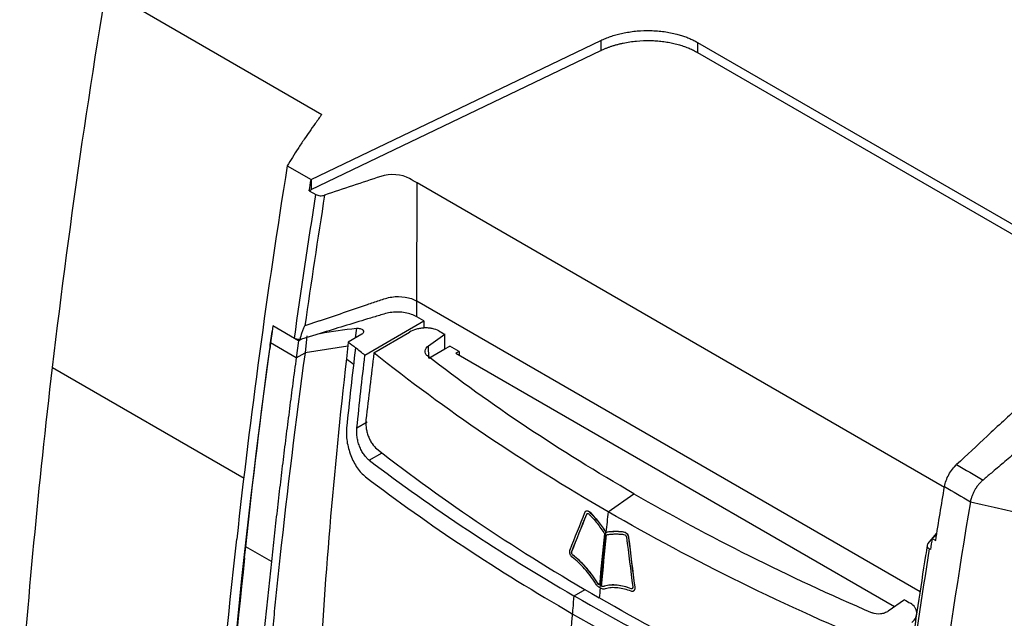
# Model space of a CAD drawing. Header units: millimetres. Extents: x 156922 to 157823, y 112322 to 113312.
# Tile 110 of 123: x 157595 to 157675, y 113158 to 113207. Entities that reach past the tile are written whole.
import ezdxf

# ---------------------------------------------------------------- set-up
doc = ezdxf.new("R2010")
doc.units = ezdxf.units.MM

msp = doc.modelspace()

# ---------------------------------------------------------------- linework, layer by layer
at = {"color": 7, "linetype": 'Continuous', "lineweight": 25}
for p, q in [((157603.955, 113208.089), (157619.466, 113199.134)), ((157618.591, 113193.801), (157642.283, 113205.172)), ((157642.283, 113205.172), (157642.28, 113204.354)), ((157618.589, 113192.983), (157642.28, 113204.354)), ((157650.2, 113205.018), (157650.197, 113204.2)), ((157650.2, 113205.018), (157686.246, 113184.209)), ((157650.197, 113204.2), (157685.698, 113183.706)), ((157616.64, 113194.927), (157618.591, 113193.801)), ((157618.591, 113193.801), (157618.589, 113192.983)), ((157627.229, 113183.881), (157627.256, 113193.532)), ((157670.38, 113168.637), (157627.256, 113193.532)), ((157618.446, 113192.895), (157618.589, 113192.983)), ((157618.446, 113192.895), (157618.988, 113192.583)), ((157627.228, 113182.59), (157627.229, 113183.881)), ((157668.4, 113160.113), (157627.229, 113183.881)), ((157627.814, 113182.252), (157627.228, 113182.59)), ((157615.468, 113181.842), (157615.405, 113181.377)), ((157615.47, 113181.843), (157615.468, 113181.842)), ((157617.565, 113180.632), (157615.468, 113181.842)), ((157617.231, 113180.826), (157615.47, 113181.843)), ((157619.277, 113182.261), (157618.091, 113181.856)), ((157622.996, 113179.451), (157627.814, 113182.252)), ((157627.814, 113182.252), (157627.814, 113181.665)), ((157615.405, 113181.377), (157615.28, 113180.455)), ((157619.336, 113181.234), (157617.795, 113180.764)), ((157618.244, 113181.023), (157618.094, 113179.658)), ((157622.731, 113181.162), (157621.636, 113180.531)), ((157622.293, 113181.652), (157622.206, 113180.859)), ((157623.735, 113179.638), (157626.637, 113181.338)), ((157628.202, 113180.223), (157629.528, 113181.16)), ((157629.536, 113179.967), (157629.528, 113181.16)), ((157617.376, 113179.244), (157615.28, 113180.455)), ((157617.565, 113180.632), (157617.376, 113179.245)), ((157617.565, 113180.632), (157617.795, 113180.764)), ((157617.795, 113180.764), (157617.669, 113180.726)), ((157621.6, 113180.202), (157618.094, 113179.658)), ((157621.636, 113180.531), (157621.486, 113179.166)), ((157628.216, 113179.206), (157628.202, 113180.223)), ((157629.536, 113179.967), (157629.945, 113180.203)), ((157630.698, 113179.768), (157629.945, 113180.203)), ((157615.207, 113179.939), (157615.21, 113179.941)), ((157615.21, 113179.938), (157615.207, 113179.939)), ((157615.21, 113179.938), (157615.213, 113179.94)), ((157615.211, 113179.941), (157615.213, 113179.94)), ((157617.376, 113179.244), (157618.094, 113179.658)), ((157622.221, 113180.065), (157622.218, 113180.064)), ((157628.216, 113179.206), (157629.536, 113179.967)), ((157630.698, 113179.768), (157630.431, 113179.614)), ((157630.431, 113179.614), (157666.314, 113158.899)), ((157630.698, 113179.768), (157630.698, 113179.46)), ((157597.448, 113178.457), (157613.123, 113169.408)), ((157622.339, 113173.521), (157623.179, 113174.01)), ((157623.348, 113170.865), (157624.398, 113171.475)), ((157671.313, 113170.431), (157671.194, 113170.316)), ((157642.884, 113166.653), (157644.998, 113168.128)), ((157641.09, 113166.717), (157641.083, 113166.713)), ((157641.143, 113166.458), (157641.136, 113166.454)), ((157641.371, 113166.645), (157641.364, 113166.641)), ((157642.703, 113164.984), (157642.696, 113164.98)), ((157644.229, 113164.995), (157644.222, 113164.991)), ((157669.041, 113164.04), (157669.769, 113164.916)), ((157644.557, 113164.55), (157644.549, 113164.546)), ((157669.745, 113164.767), (157669.389, 113164.476)), ((157669.389, 113164.476), (157669.673, 113164.311)), ((157613.148, 113162.881), (157613.246, 113163.796)), ((157615.343, 113162.586), (157613.246, 113163.796)), ((157639.911, 113163.378), (157639.904, 113163.374)), ((157639.92, 113163.409), (157639.913, 113163.405)), ((157669.244, 113163.57), (157669.147, 113163.626)), ((157640.001, 113163.119), (157639.994, 113163.115)), ((157641.959, 113160.923), (157641.951, 113160.919)), ((157640.1, 113159.788), (157641.01, 113160.313)), ((157642.336, 113160.583), (157642.329, 113160.579)), ((157642.577, 113160.566), (157642.57, 113160.562)), ((157644.773, 113160.365), (157644.766, 113160.361)), ((157644.945, 113160.166), (157644.952, 113160.17)), ((157645.064, 113160.503), (157645.057, 113160.499)), ((157645.069, 113160.427), (157645.062, 113160.423)), ((157667.114, 113159.462), (157665.786, 113158.526))]:
    msp.add_line(p, q, dxfattribs=at)
for points in [[(157597.448, 113178.457), (157598.883, 113190.649), (157600.695, 113202.994), (157602.885, 113215.46)], [(157616.64, 113194.927), (157614.991, 113184.656), (157613.62, 113174.481), (157612.51, 113164.415)], [(157618.446, 113192.895), (157618.494, 113193.197), (157618.543, 113193.499), (157618.591, 113193.801)], [(157624.286, 113194.061), (157622.756, 113193.549), (157621.226, 113193.043), (157619.696, 113192.536)], [(157626.634, 113193.892), (157626.037, 113194.248), (157625.035, 113194.312), (157624.286, 113194.061)], [(157627.256, 113193.532), (157627.049, 113193.652), (157626.841, 113193.769), (157626.634, 113193.892)], [(157617.231, 113180.826), (157617.776, 113184.731), (157618.361, 113188.65), (157618.988, 113192.583)], [(157619.696, 113192.536), (157619.128, 113188.964), (157618.593, 113185.404), (157618.09, 113181.856)], [(157615.207, 113179.939), (157615.273, 113180.418), (157615.339, 113180.897), (157615.405, 113181.377)], [(157619.336, 113181.234), (157620.306, 113181.408), (157621.294, 113181.547), (157622.293, 113181.652)], [(157629.042, 113181.433), (157629.204, 113181.342), (157629.366, 113181.251), (157629.528, 113181.16)], [(157615.234, 113180.112), (157615.226, 113180.055), (157615.218, 113179.998), (157615.211, 113179.941)], [(157615.28, 113180.455), (157615.265, 113180.341), (157615.249, 113180.226), (157615.234, 113180.112)], [(157621.636, 113180.531), (157621.83, 113180.375), (157622.025, 113180.22), (157622.221, 113180.065)], [(157610.22, 113126.193), (157611.092, 113143.751), (157612.712, 113161.646), (157615.21, 113179.938)], [(157613.246, 113163.796), (157613.827, 113169.146), (157614.482, 113174.528), (157615.213, 113179.94)], [(157618.094, 113179.658), (157617.329, 113174.034), (157616.646, 113168.441), (157616.043, 113162.883)], [(157622.218, 113180.064), (157621.96, 113177.874), (157621.719, 113175.693), (157621.495, 113173.518)], [(157622.996, 113179.451), (157622.736, 113179.655), (157622.476, 113179.859), (157622.218, 113180.064)], [(157622.339, 113173.521), (157622.544, 113175.492), (157622.763, 113177.468), (157622.996, 113179.451)], [(157623.735, 113179.638), (157623.504, 113177.815), (157623.287, 113175.995), (157623.082, 113174.18)], [(157621.486, 113179.166), (157620.419, 113169.923), (157619.662, 113160.823), (157619.19, 113151.853)], [(157621.486, 113179.166), (157621.693, 113179), (157621.862, 113178.865), (157622.071, 113178.7)], [(157594.761, 113149.952), (157595.422, 113159.347), (157596.318, 113168.854), (157597.448, 113178.457)], [(157623.348, 113170.865), (157628.482, 113166.96), (157634.082, 113163.262), (157640.088, 113159.795)], [(157671.387, 113170.509), (157672.107, 113170.09), (157672.827, 113169.671), (157673.546, 113169.251)], [(157623.046, 113169.512), (157628.225, 113165.564), (157633.881, 113161.828), (157639.947, 113158.326)], [(157669.671, 113164.313), (157669.908, 113165.774), (157670.149, 113167.238), (157670.395, 113168.704)], [(157670.396, 113168.71), (157671.102, 113168.3), (157671.809, 113167.89), (157672.516, 113167.479)], [(157672.516, 113167.479), (157670.541, 113155.715), (157668.933, 113144.075), (157667.664, 113132.576)], [(157672.516, 113167.479), (157677.71, 113166.219), (157682.538, 113165.291), (157686.778, 113164.737)], [(157639.77, 113163.551), (157640.172, 113164.565), (157640.579, 113165.581), (157640.992, 113166.6)], [(157639.913, 113163.405), (157640.316, 113164.419), (157640.723, 113165.435), (157641.136, 113166.454)], [(157639.92, 113163.409), (157640.323, 113164.423), (157640.731, 113165.44), (157641.143, 113166.458)], [(157642.884, 113166.653), (157642.823, 113166.096), (157642.762, 113165.54), (157642.703, 113164.984)], [(157642.598, 113164.855), (157642.449, 113163.458), (157642.306, 113162.063), (157642.17, 113160.671)], [(157642.23, 113160.425), (157642.378, 113161.94), (157642.533, 113163.458), (157642.696, 113164.98)], [(157609.451, 113125.541), (157610.057, 113138.299), (157611.06, 113151.263), (157612.51, 113164.415)], [(157642.329, 113160.579), (157642.465, 113161.971), (157642.608, 113163.366), (157642.757, 113164.763)], [(157642.336, 113160.583), (157642.472, 113161.975), (157642.615, 113163.37), (157642.764, 113164.767)], [(157644.389, 113164.577), (157644.553, 113163.225), (157644.722, 113161.875), (157644.896, 113160.528)], [(157644.549, 113164.546), (157644.713, 113163.195), (157644.882, 113161.846), (157645.057, 113160.499)], [(157644.557, 113164.55), (157644.72, 113163.199), (157644.889, 113161.85), (157645.064, 113160.503)], [(157669.389, 113164.476), (157669.34, 113164.174), (157669.292, 113163.872), (157669.244, 113163.57)], [(157669.147, 113163.626), (157668.523, 113159.692), (157667.938, 113155.773), (157667.393, 113151.868)], [(157613.148, 113162.881), (157611.821, 113150.493), (157610.89, 113138.279), (157610.313, 113126.247)], [(157642.236, 113160.422), (157642.21, 113160.152), (157642.183, 113159.881), (157642.157, 113159.611)], [(157640.088, 113159.795), (157640.055, 113159.45), (157640.021, 113159.104), (157639.988, 113158.759)], [(157667.114, 113159.462), (157667.276, 113159.366), (157667.438, 113159.27), (157667.6, 113159.173)], [(157639.988, 113158.759), (157639.975, 113158.615), (157639.961, 113158.47), (157639.947, 113158.326)], [(157639.959, 113158.333), (157639.866, 113157.343), (157639.776, 113156.355), (157639.688, 113155.368)]]:
    msp.add_open_spline(points, degree=3, dxfattribs=at)
for points, knots in [([(157642.283, 113205.172), (157642.347, 113205.202), (157642.476, 113205.263), (157642.676, 113205.347), (157642.88, 113205.427), (157643.088, 113205.502), (157643.301, 113205.572), (157643.519, 113205.636), (157643.741, 113205.696), (157643.968, 113205.75), (157644.466, 113205.857), (157645.26, 113205.972), (157646.178, 113206.001), (157646.912, 113205.965), (157647.46, 113205.906), (157647.992, 113205.818), (157648.462, 113205.711), (157648.875, 113205.593), (157649.232, 113205.472), (157649.573, 113205.335), (157649.898, 113205.185), (157650.099, 113205.074), (157650.2, 113205.018)], [0, 0, 0, 0, 0.028047, 0.055938, 0.083716, 0.111427, 0.139117, 0.166831, 0.194616, 0.222515, 0.250575, 0.376224, 0.501932, 0.566774, 0.631679, 0.695414, 0.759213, 0.807597, 0.855633, 0.903555, 0.951599, 1, 1, 1, 1]), ([(157642.28, 113204.354), (157642.347, 113204.385), (157642.48, 113204.448), (157642.691, 113204.536), (157642.909, 113204.621), (157643.136, 113204.701), (157643.372, 113204.776), (157643.615, 113204.845), (157643.866, 113204.909), (157644.387, 113205.026), (157645.208, 113205.15), (157646.127, 113205.183), (157646.833, 113205.151), (157647.326, 113205.104), (157647.806, 113205.033), (157648.268, 113204.939), (157648.709, 113204.825), (157649.124, 113204.692), (157649.512, 113204.543), (157649.872, 113204.38), (157650.09, 113204.26), (157650.197, 113204.2)], [0, 0, 0, 0, 0.028836, 0.058103, 0.087785, 0.117862, 0.148314, 0.179118, 0.21025, 0.241681, 0.370045, 0.499871, 0.557955, 0.615835, 0.673312, 0.730196, 0.786307, 0.84148, 0.895569, 0.948445, 1, 1, 1, 1]), ([(157619.466, 113199.134), (157619.287, 113198.886), (157618.944, 113198.414), (157618.465, 113197.738), (157617.993, 113197.056), (157617.527, 113196.358), (157617.062, 113195.632), (157616.778, 113195.158), (157616.639, 113194.927)], [0, 0, 0, 0, 0.1785, 0.340411, 0.485742, 0.666229, 0.837633, 1, 1, 1, 1]), ([(157618.988, 113192.583), (157619.079, 113192.53), (157619.198, 113192.498), (157619.452, 113192.481), (157619.582, 113192.498), (157619.696, 113192.536)], [0, 0, 0, 0, 0.5, 0.5, 1, 1, 1, 1]), ([(157619.277, 113182.261), (157620.583, 113182.707), (157621.888, 113183.152), (157623.52, 113183.71), (157623.845, 113183.822), (157624.34, 113183.983), (157624.506, 113184.036), (157624.838, 113184.14), (157625.013, 113184.182), (157625.557, 113184.263), (157625.938, 113184.262), (157626.643, 113184.143), (157626.967, 113184.032), (157627.229, 113183.881)], [0, 0, 0, 0, 0.4999993, 0.4999993, 0.6249993, 0.6249993, 0.6874993, 0.6874993, 0.7499993, 0.7499993, 0.8749993, 0.8749993, 0.9999993, 0.9999993, 0.9999993, 0.9999993]), ([(157627.228, 113182.59), (157627.096, 113182.667), (157626.952, 113182.732), (157626.638, 113182.843), (157626.467, 113182.888), (157626.117, 113182.953), (157625.934, 113182.972), (157625.564, 113182.983), (157625.381, 113182.975), (157625.018, 113182.931), (157624.843, 113182.895), (157624.513, 113182.804), (157624.349, 113182.757), (157623.86, 113182.615), (157623.537, 113182.517), (157621.922, 113182.023), (157620.629, 113181.629), (157619.336, 113181.234)], [0, 0, 0, 0, 0.0625, 0.0625, 0.125, 0.125, 0.1875, 0.1875, 0.25, 0.25, 0.3125, 0.3125, 0.375, 0.375, 0.5, 0.5, 1, 1, 1, 1]), ([(157618.09, 113181.856), (157618.078, 113181.851), (157618.067, 113181.841), (157618.049, 113181.82), (157618.041, 113181.809), (157618.019, 113181.774), (157618.007, 113181.751), (157617.972, 113181.68), (157617.953, 113181.632), (157617.897, 113181.489), (157617.865, 113181.394), (157617.774, 113181.107), (157617.72, 113180.916), (157617.669, 113180.726)], [0, 0, 0, 0, 0.03125, 0.03125, 0.0625, 0.0625, 0.125, 0.125, 0.25, 0.25, 0.5, 0.5, 1, 1, 1, 1]), ([(157622.293, 113181.652), (157622.398, 113181.663), (157622.507, 113181.654), (157622.698, 113181.6), (157622.777, 113181.555), (157622.874, 113181.447), (157622.891, 113181.383), (157622.857, 113181.263), (157622.807, 113181.206), (157622.731, 113181.162)], [0, 0, 0, 0, 0.25, 0.25, 0.5, 0.5, 0.75, 0.75, 1, 1, 1, 1]), ([(157629.042, 113181.433), (157628.884, 113181.521), (157628.702, 113181.587), (157628.399, 113181.651), (157628.295, 113181.665), (157628.082, 113181.682), (157627.971, 113181.684), (157627.752, 113181.675), (157627.643, 113181.664), (157627.425, 113181.63), (157627.317, 113181.607), (157627.005, 113181.52), (157626.809, 113181.438), (157626.637, 113181.338)], [0, 0, 0, 0, 0.25, 0.25, 0.375, 0.375, 0.5, 0.5, 0.625, 0.625, 0.75, 0.75, 1, 1, 1, 1]), ([(157617.669, 113180.726), (157617.588, 113180.725), (157617.507, 113180.733), (157617.357, 113180.767), (157617.289, 113180.793), (157617.231, 113180.826)], [0, 0, 0, 0, 0.5, 0.5, 1, 1, 1, 1]), ([(157628.11, 113179.389), (157628.038, 113179.445), (157627.984, 113179.509), (157627.917, 113179.65), (157627.904, 113179.724), (157627.929, 113179.952), (157628.033, 113180.103), (157628.202, 113180.223)], [0, 0, 0, 0, 0.25, 0.25, 0.5, 0.5, 1, 1, 1, 1]), ([(157642.884, 113166.653), (157639.397, 113168.666), (157636.055, 113170.756), (157629.662, 113175.092), (157626.621, 113177.33), (157623.735, 113179.638)], [0, 0, 0, 0, 0.5, 0.5, 1, 1, 1, 1]), ([(157644.998, 113168.128), (157641.956, 113169.884), (157639.026, 113171.702), (157633.389, 113175.46), (157630.69, 113177.396), (157628.11, 113179.389)], [0, 0, 0, 0, 0.5, 0.5, 1, 1, 1, 1]), ([(157617.376, 113179.244), (157617.283, 113178.551), (157617.096, 113177.162), (157616.824, 113175.081), (157616.559, 113172.999), (157616.301, 113170.917), (157616.051, 113168.835), (157615.807, 113166.752), (157615.57, 113164.668), (157615.419, 113163.28), (157615.343, 113162.586)], [0, 0, 0, 0, 0.124274, 0.248751, 0.373432, 0.498321, 0.62342, 0.748731, 0.874257, 1, 1, 1, 1]), ([(157676.536, 113175.304), (157675.651, 113174.484), (157673.933, 113172.89), (157672.219, 113171.287), (157671.387, 113170.509)], [0, 0, 0, 0, 0.514573, 1, 1, 1, 1]), ([(157623.082, 113174.18), (157623.071, 113174.078), (157623.066, 113173.972), (157623.071, 113173.753), (157623.08, 113173.639), (157623.112, 113173.41), (157623.135, 113173.295), (157623.192, 113173.066), (157623.228, 113172.951), (157623.31, 113172.731), (157623.356, 113172.624), (157623.46, 113172.419), (157623.516, 113172.322), (157623.696, 113172.054), (157623.832, 113171.902), (157623.974, 113171.791)], [0, 0, 0, 0, 0.125, 0.125, 0.25, 0.25, 0.375, 0.375, 0.5, 0.5, 0.625, 0.625, 0.75, 0.75, 1, 1, 1, 1]), ([(157679.008, 113173.876), (157678.542, 113173.479), (157677.635, 113172.708), (157676.363, 113171.628), (157675.235, 113170.674), (157674.323, 113169.903), (157673.774, 113169.441), (157673.548, 113169.251)], [0, 0, 0, 0, 0.257487, 0.499999, 0.699997, 0.876476, 1, 1, 1, 1]), ([(157621.495, 113173.518), (157621.46, 113173.173), (157621.473, 113172.795), (157621.59, 113172.024), (157621.694, 113171.631), (157621.98, 113170.892), (157622.161, 113170.545), (157622.575, 113169.945), (157622.805, 113169.696), (157623.046, 113169.512)], [0, 0, 0, 0, 0.25, 0.25, 0.5, 0.5, 0.75, 0.75, 1, 1, 1, 1]), ([(157623.348, 113170.865), (157623.321, 113170.886), (157623.269, 113170.928), (157623.19, 113171), (157623.101, 113171.092), (157623.001, 113171.207), (157622.861, 113171.396), (157622.701, 113171.666), (157622.543, 113172.027), (157622.42, 113172.407), (157622.355, 113172.73), (157622.327, 113172.981), (157622.319, 113173.163), (157622.323, 113173.344), (157622.333, 113173.459), (157622.339, 113173.521)], [0, 0, 0, 0, 0.04143, 0.083044, 0.125018, 0.188146, 0.250337, 0.373584, 0.499923, 0.626577, 0.749459, 0.811948, 0.874391, 0.932756, 1, 1, 1, 1]), ([(157623.974, 113171.791), (157626.735, 113169.633), (157629.638, 113167.537), (157635.706, 113163.474), (157638.871, 113161.508), (157642.157, 113159.611)], [0, 0, 0, 0, 0.5, 0.5, 1, 1, 1, 1]), ([(157670.396, 113168.71), (157670.449, 113169.028), (157670.57, 113169.369), (157670.917, 113169.998), (157671.142, 113170.286), (157671.387, 113170.509)], [0, 0, 0, 0, 0.5, 0.5, 1, 1, 1, 1]), ([(157673.548, 113169.251), (157673.524, 113169.23), (157673.47, 113169.184), (157673.384, 113169.103), (157673.286, 113169.002), (157673.154, 113168.852), (157673.013, 113168.665), (157672.871, 113168.441), (157672.75, 113168.213), (157672.647, 113167.973), (157672.576, 113167.754), (157672.536, 113167.592), (157672.521, 113167.509), (157672.516, 113167.479)], [0, 0, 0, 0, 0.047848, 0.105419, 0.172709, 0.249737, 0.389086, 0.499359, 0.61855, 0.749748, 0.869446, 0.952877, 1, 1, 1, 1]), ([(157644.998, 113168.128), (157648.041, 113166.372), (157651.187, 113164.681), (157657.689, 113161.432), (157661.036, 113159.878), (157664.479, 113158.394)], [0, 0, 0, 0, 0.5, 0.5, 1, 1, 1, 1]), ([(157640.992, 113166.6), (157641.022, 113166.675), (157641.077, 113166.726), (157641.215, 113166.741), (157641.295, 113166.709), (157641.364, 113166.641)], [0, 0, 0, 0, 0.5, 0.5, 1, 1, 1, 1]), ([(157641.094, 113166.711), (157641.108, 113166.721), (157641.146, 113166.746), (157641.227, 113166.736), (157641.309, 113166.701), (157641.354, 113166.66), (157641.371, 113166.645)], [0, 0, 0, 0, 0.183223, 0.505512, 0.821522, 1, 1, 1, 1]), ([(157641.136, 113166.454), (157641.15, 113166.489), (157641.174, 113166.512), (157641.235, 113166.523), (157641.271, 113166.508), (157641.302, 113166.476)], [0, 0, 0, 0, 0.5, 0.5, 1, 1, 1, 1]), ([(157641.143, 113166.458), (157641.151, 113166.474), (157641.162, 113166.498), (157641.182, 113166.507), (157641.188, 113166.51)], [0, 0, 0, 0, 0.681431, 1, 1, 1, 1]), ([(157641.302, 113166.476), (157641.362, 113166.421), (157641.42, 113166.361), (157641.535, 113166.237), (157641.591, 113166.173), (157641.759, 113165.98), (157641.869, 113165.846), (157642.085, 113165.575), (157642.192, 113165.436), (157642.4, 113165.152), (157642.503, 113165.008), (157642.598, 113164.855)], [0, 0, 0, 0, 0.125, 0.125, 0.25, 0.25, 0.5, 0.5, 0.75, 0.75, 1, 1, 1, 1]), ([(157641.364, 113166.641), (157641.487, 113166.527), (157641.603, 113166.397), (157641.833, 113166.132), (157641.946, 113165.995), (157642.168, 113165.717), (157642.278, 113165.575), (157642.492, 113165.284), (157642.597, 113165.136), (157642.696, 113164.98)], [0, 0, 0, 0, 0.25, 0.25, 0.5, 0.5, 0.75, 0.75, 1, 1, 1, 1]), ([(157641.371, 113166.645), (157641.494, 113166.531), (157641.61, 113166.401), (157641.841, 113166.136), (157641.953, 113165.999), (157642.176, 113165.721), (157642.285, 113165.579), (157642.499, 113165.288), (157642.604, 113165.14), (157642.703, 113164.984)], [0, 0, 0, 0, 0.25, 0.25, 0.5, 0.5, 0.75, 0.75, 1, 1, 1, 1]), ([(157665.381, 113155.597), (157661.381, 113157.263), (157657.504, 113159.019), (157649.993, 113162.71), (157646.371, 113164.639), (157642.884, 113166.653)], [0, 0, 0, 0, 0.5, 0.5, 1, 1, 1, 1]), ([(157642.696, 113164.98), (157642.814, 113165.011), (157642.937, 113165.027), (157643.186, 113165.051), (157643.312, 113165.056), (157643.567, 113165.059), (157643.696, 113165.057), (157643.957, 113165.038), (157644.087, 113165.026), (157644.222, 113164.991)], [0, 0, 0, 0, 0.25, 0.25, 0.5, 0.5, 0.75, 0.75, 1, 1, 1, 1]), ([(157642.703, 113164.984), (157642.821, 113165.015), (157642.944, 113165.031), (157643.193, 113165.055), (157643.32, 113165.06), (157643.575, 113165.063), (157643.703, 113165.061), (157643.964, 113165.042), (157644.094, 113165.03), (157644.229, 113164.995)], [0, 0, 0, 0, 0.25, 0.25, 0.5, 0.5, 0.75, 0.75, 1, 1, 1, 1]), ([(157642.757, 113164.763), (157642.872, 113164.795), (157642.992, 113164.811), (157643.234, 113164.834), (157643.357, 113164.84), (157643.606, 113164.843), (157643.732, 113164.841), (157643.922, 113164.828), (157643.986, 113164.822), (157644.114, 113164.806), (157644.178, 113164.795), (157644.244, 113164.778)], [0, 0, 0, 0, 0.25, 0.25, 0.5, 0.5, 0.75, 0.75, 0.875, 0.875, 1, 1, 1, 1]), ([(157644.222, 113164.991), (157644.298, 113164.976), (157644.377, 113164.916), (157644.498, 113164.752), (157644.537, 113164.646), (157644.549, 113164.546)], [0, 0, 0, 0, 0.5, 0.5, 1, 1, 1, 1]), ([(157644.229, 113164.995), (157644.305, 113164.98), (157644.384, 113164.92), (157644.505, 113164.756), (157644.545, 113164.65), (157644.557, 113164.55)], [0, 0, 0, 0, 0.5, 0.5, 1, 1, 1, 1]), ([(157644.244, 113164.778), (157644.278, 113164.772), (157644.314, 113164.745), (157644.367, 113164.669), (157644.384, 113164.622), (157644.389, 113164.577)], [0, 0, 0, 0, 0.5, 0.5, 1, 1, 1, 1]), ([(157669.041, 113164.04), (157668.984, 113163.971), (157668.963, 113163.895), (157668.999, 113163.747), (157669.058, 113163.678), (157669.147, 113163.626)], [0, 0, 0, 0, 0.5, 0.5, 1, 1, 1, 1]), ([(157639.955, 113162.934), (157639.88, 113162.992), (157639.817, 113163.088), (157639.743, 113163.291), (157639.734, 113163.4), (157639.751, 113163.489)], [0, 0, 0, 0, 0.5, 0.5, 1, 1, 1, 1]), ([(157639.751, 113163.489), (157639.752, 113163.494), (157639.754, 113163.5), (157639.755, 113163.505), (157639.756, 113163.511), (157639.758, 113163.516), (157639.759, 113163.521), (157639.762, 113163.532), (157639.766, 113163.542), (157639.77, 113163.551)], [0, 0, 0, 0, 0.00002059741, 0.00002059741, 0.00002059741, 0.00004119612, 0.00004119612, 0.00004119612, 0.00008237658, 0.00008237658, 0.00008237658, 0.00008237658]), ([(157639.994, 113163.115), (157639.959, 113163.142), (157639.931, 113163.188), (157639.9, 113163.283), (157639.896, 113163.333), (157639.904, 113163.374)], [0, 0, 0, 0, 0.5, 0.5, 1, 1, 1, 1]), ([(157640.001, 113163.119), (157639.967, 113163.146), (157639.938, 113163.192), (157639.907, 113163.287), (157639.903, 113163.337), (157639.911, 113163.378)], [0, 0, 0, 0, 0.5, 0.5, 1, 1, 1, 1]), ([(157639.904, 113163.374), (157639.905, 113163.378), (157639.906, 113163.382), (157639.907, 113163.386), (157639.908, 113163.389), (157639.909, 113163.392), (157639.91, 113163.395), (157639.911, 113163.399), (157639.912, 113163.402), (157639.913, 113163.405)], [0, 0, 0, 0, 0.00001469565, 0.00001469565, 0.00001469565, 0.00002765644, 0.00002765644, 0.00002765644, 0.00004065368, 0.00004065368, 0.00004065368, 0.00004065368]), ([(157639.911, 113163.378), (157639.912, 113163.382), (157639.913, 113163.386), (157639.914, 113163.39), (157639.915, 113163.393), (157639.916, 113163.396), (157639.917, 113163.4), (157639.918, 113163.403), (157639.919, 113163.406), (157639.92, 113163.409)], [0, 0, 0, 0, 0.00001469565, 0.00001469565, 0.00001469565, 0.00002765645, 0.00002765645, 0.00002765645, 0.00004065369, 0.00004065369, 0.00004065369, 0.00004065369]), ([(157668.984, 113163.928), (157668.939, 113163.648), (157668.454, 113160.628), (157667.917, 113157.072), (157667.46, 113153.819), (157667.382, 113153.27)], [0, 0, 0, 0, 0.0781257, 0.8445377, 1, 1, 1, 1]), ([(157615.343, 113162.586), (157615.27, 113161.909), (157615.125, 113160.555), (157614.915, 113158.524), (157614.712, 113156.493), (157614.515, 113154.46), (157614.325, 113152.426), (157614.142, 113150.391), (157613.966, 113148.354), (157613.796, 113146.317), (157613.632, 113144.278), (157613.476, 113142.238), (157613.326, 113140.197), (157613.182, 113138.154), (157613.046, 113136.111), (157612.916, 113134.066), (157612.792, 113132.02), (157612.676, 113129.972), (157612.565, 113127.924), (157612.497, 113126.559), (157612.463, 113125.876)], [0, 0, 0, 0, 0.054541, 0.109196, 0.163966, 0.218852, 0.273855, 0.328977, 0.384217, 0.439578, 0.49506, 0.550664, 0.606391, 0.662241, 0.718217, 0.774318, 0.830546, 0.886902, 0.943386, 1, 1, 1, 1]), ([(157616.043, 113162.883), (157615.97, 113162.196), (157615.822, 113160.821), (157615.61, 113158.764), (157615.405, 113156.71), (157615.207, 113154.659), (157615.016, 113152.611), (157614.832, 113150.566), (157614.656, 113148.524), (157614.486, 113146.486), (157614.29, 113144.016), (157614.067, 113141.063), (157613.823, 113137.578), (157613.59, 113133.943), (157613.368, 113130.159), (157613.238, 113127.594), (157613.172, 113126.285)], [0, 0, 0, 0, 0.055556, 0.111111, 0.166667, 0.222223, 0.277778, 0.333334, 0.388889, 0.444444, 0.499999, 0.591199, 0.6868, 0.786801, 0.891202, 1, 1, 1, 1]), ([(157641.842, 113160.816), (157641.716, 113161.038), (157641.574, 113161.243), (157641.275, 113161.635), (157641.119, 113161.82), (157640.799, 113162.172), (157640.634, 113162.34), (157640.3, 113162.655), (157640.129, 113162.801), (157639.955, 113162.934)], [0, 0, 0, 0, 0.25, 0.25, 0.5, 0.5, 0.75, 0.75, 1, 1, 1, 1]), ([(157641.951, 113160.919), (157641.82, 113161.149), (157641.673, 113161.361), (157641.364, 113161.767), (157641.202, 113161.96), (157640.87, 113162.325), (157640.699, 113162.5), (157640.352, 113162.826), (157640.175, 113162.978), (157639.994, 113163.115)], [0, 0, 0, 0, 0.25, 0.25, 0.5, 0.5, 0.75, 0.75, 1, 1, 1, 1]), ([(157641.959, 113160.923), (157641.827, 113161.153), (157641.68, 113161.365), (157641.371, 113161.771), (157641.209, 113161.964), (157640.877, 113162.33), (157640.706, 113162.504), (157640.359, 113162.83), (157640.182, 113162.982), (157640.001, 113163.119)], [0, 0, 0, 0, 0.25, 0.25, 0.5, 0.5, 0.75, 0.75, 1, 1, 1, 1]), ([(157642.23, 113160.425), (157642.157, 113160.467), (157642.086, 113160.518), (157641.955, 113160.65), (157641.898, 113160.733), (157641.842, 113160.816)], [0, 0, 0, 0, 0.5, 0.5, 1, 1, 1, 1]), ([(157642.17, 113160.671), (157642.128, 113160.7), (157642.089, 113160.737), (157642.017, 113160.823), (157641.984, 113160.871), (157641.951, 113160.919)], [0, 0, 0, 0, 0.5, 0.5, 1, 1, 1, 1]), ([(157642.177, 113160.675), (157642.136, 113160.704), (157642.096, 113160.741), (157642.024, 113160.827), (157641.991, 113160.875), (157641.959, 113160.923)], [0, 0, 0, 0, 0.5, 0.5, 1, 1, 1, 1]), ([(157642.649, 113160.35), (157642.584, 113160.337), (157642.517, 113160.326), (157642.376, 113160.351), (157642.302, 113160.383), (157642.23, 113160.425)], [0, 0, 0, 0, 0.5, 0.5, 1, 1, 1, 1]), ([(157642.57, 113160.562), (157642.532, 113160.554), (157642.494, 113160.547), (157642.413, 113160.55), (157642.371, 113160.56), (157642.329, 113160.579)], [0, 0, 0, 0, 0.5, 0.5, 1, 1, 1, 1]), ([(157642.577, 113160.566), (157642.539, 113160.558), (157642.501, 113160.551), (157642.42, 113160.554), (157642.378, 113160.564), (157642.336, 113160.583)], [0, 0, 0, 0, 0.5, 0.5, 1, 1, 1, 1]), ([(157644.766, 113160.361), (157644.572, 113160.44), (157644.381, 113160.5), (157644, 113160.594), (157643.812, 113160.627), (157643.441, 113160.667), (157643.258, 113160.673), (157642.903, 113160.651), (157642.731, 113160.623), (157642.57, 113160.562)], [0, 0, 0, 0, 0.25, 0.25, 0.5, 0.5, 0.75, 0.75, 1, 1, 1, 1]), ([(157644.773, 113160.365), (157644.58, 113160.444), (157644.388, 113160.504), (157644.008, 113160.598), (157643.819, 113160.631), (157643.448, 113160.671), (157643.265, 113160.677), (157642.91, 113160.655), (157642.738, 113160.628), (157642.577, 113160.566)], [0, 0, 0, 0, 0.25, 0.25, 0.5, 0.5, 0.75, 0.75, 1, 1, 1, 1]), ([(157644.767, 113160.156), (157644.58, 113160.232), (157644.396, 113160.29), (157644.029, 113160.38), (157643.847, 113160.412), (157643.489, 113160.451), (157643.312, 113160.458), (157642.97, 113160.437), (157642.804, 113160.41), (157642.649, 113160.35)], [0, 0, 0, 0, 0.25, 0.25, 0.5, 0.5, 0.75, 0.75, 1, 1, 1, 1]), ([(157644.898, 113160.491), (157644.898, 113160.445), (157644.885, 113160.406), (157644.837, 113160.355), (157644.803, 113160.346), (157644.766, 113160.361)], [0, 0, 0, 0, 0.5, 0.5, 1, 1, 1, 1]), ([(157645.062, 113160.423), (157645.061, 113160.324), (157645.032, 113160.239), (157644.923, 113160.14), (157644.846, 113160.125), (157644.767, 113160.156)], [0, 0, 0, 0, 0.5, 0.5, 1, 1, 1, 1]), ([(157644.906, 113160.495), (157644.905, 113160.449), (157644.892, 113160.41), (157644.844, 113160.359), (157644.81, 113160.35), (157644.773, 113160.365)], [0, 0, 0, 0, 0.5, 0.5, 1, 1, 1, 1]), ([(157644.896, 113160.528), (157644.897, 113160.524), (157644.897, 113160.519), (157644.897, 113160.515), (157644.898, 113160.511), (157644.898, 113160.507), (157644.898, 113160.503), (157644.898, 113160.499), (157644.898, 113160.495), (157644.898, 113160.491)], [0, 0, 0, 0, 0.00001470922, 0.00001470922, 0.00001470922, 0.00002766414, 0.00002766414, 0.00002766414, 0.00004064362, 0.00004064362, 0.00004064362, 0.00004064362]), ([(157645.069, 113160.427), (157645.065, 113160.383), (157645.056, 113160.295), (157645.01, 113160.207), (157644.965, 113160.183), (157644.949, 113160.175)], [0, 0, 0, 0, 0.396936, 0.794648, 1, 1, 1, 1]), ([(157645.057, 113160.499), (157645.058, 113160.493), (157645.059, 113160.486), (157645.059, 113160.48), (157645.06, 113160.473), (157645.06, 113160.467), (157645.061, 113160.461), (157645.061, 113160.448), (157645.062, 113160.435), (157645.062, 113160.423)], [0, 0, 0, 0, 0.00002060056, 0.00002060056, 0.00002060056, 0.00004119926, 0.00004119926, 0.00004119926, 0.00008236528, 0.00008236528, 0.00008236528, 0.00008236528]), ([(157645.064, 113160.503), (157645.065, 113160.497), (157645.066, 113160.49), (157645.066, 113160.484), (157645.067, 113160.477), (157645.067, 113160.471), (157645.068, 113160.465), (157645.069, 113160.452), (157645.069, 113160.44), (157645.069, 113160.427)], [0, 0, 0, 0, 0.00002060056, 0.00002060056, 0.00002060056, 0.00004119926, 0.00004119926, 0.00004119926, 0.0000823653, 0.0000823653, 0.0000823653, 0.0000823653]), ([(157640.112, 113159.781), (157643.673, 113157.726), (157647.374, 113155.754), (157655.042, 113151.987), (157659.005, 113150.194), (157663.094, 113148.497)], [0, 0, 0, 0, 0.5, 0.5, 1, 1, 1, 1]), ([(157663.258, 113149.113), (157659.519, 113150.707), (157655.887, 113152.383), (157648.849, 113155.887), (157645.444, 113157.714), (157642.157, 113159.611)], [0, 0, 0, 0, 0.5, 0.5, 1, 1, 1, 1]), ([(157667.727, 113157.617), (157667.866, 113157.736), (157667.971, 113157.868), (157668.073, 113158.078), (157668.097, 113158.149), (157668.126, 113158.292), (157668.131, 113158.364), (157668.12, 113158.507), (157668.104, 113158.576), (157668.053, 113158.712), (157668.018, 113158.779), (157667.884, 113158.967), (157667.758, 113159.08), (157667.6, 113159.173)], [0, 0, 0, 0, 0.25, 0.25, 0.375, 0.375, 0.5, 0.5, 0.625, 0.625, 0.75, 0.75, 1, 1, 1, 1]), ([(157665.786, 113158.526), (157665.701, 113158.467), (157665.603, 113158.417), (157665.386, 113158.341), (157665.27, 113158.315), (157664.912, 113158.279), (157664.671, 113158.311), (157664.479, 113158.394)], [0, 0, 0, 0, 0.25, 0.25, 0.5, 0.5, 1, 1, 1, 1]), ([(157639.947, 113158.326), (157643.548, 113156.247), (157647.292, 113154.252), (157655.051, 113150.443), (157659.062, 113148.632), (157663.202, 113146.92)], [0, 0, 0, 0, 0.5, 0.5, 1, 1, 1, 1])]:
    msp.add_open_spline(points, degree=3, knots=knots, dxfattribs=at)

doc.saveas('drawing.dxf')
